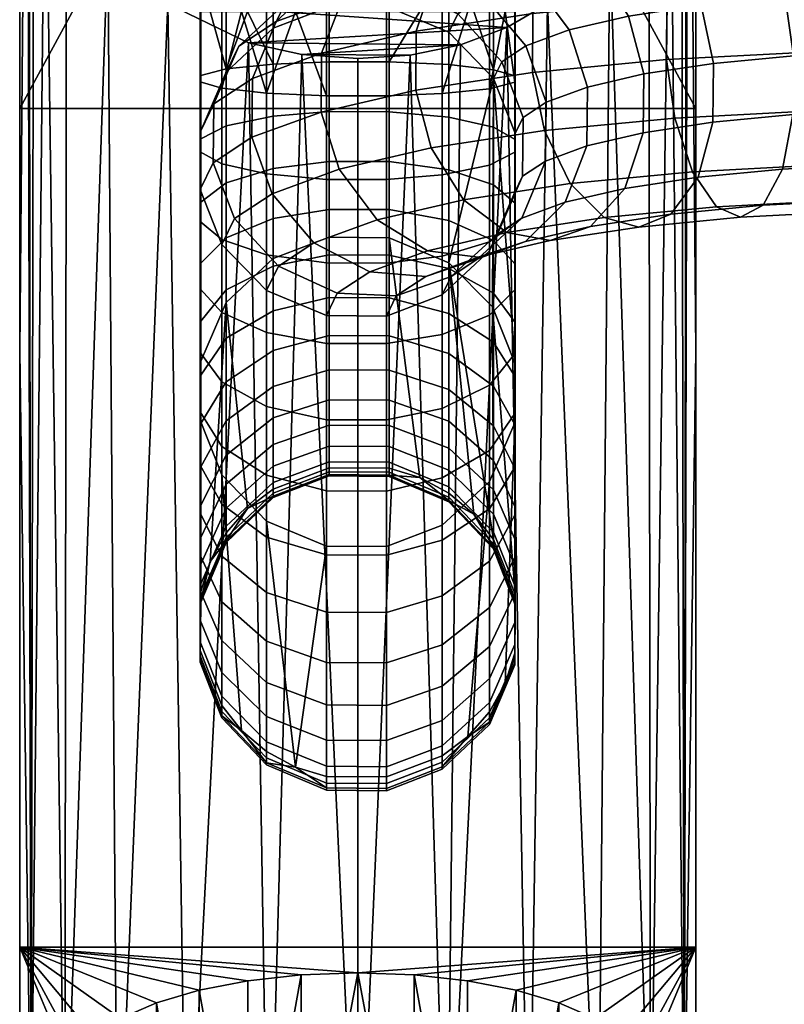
# Model space of a CAD drawing. Header units: millimetres. Extents: x -313 to 291, y -392 to 313.
# Tile 7 of 256: x -286 to -243, y -174 to -119. Entities that reach past the tile are written whole.
import ezdxf

# ---------------------------------------------------------------- set-up
doc = ezdxf.new("R2010")
doc.units = ezdxf.units.MM
doc.layers.add('podnoz', color=7, linetype='Continuous')
doc.layers.add('stolek kce', color=7, linetype='Continuous')

msp = doc.modelspace()

# ---------------------------------------------------------------- meshes
at = {"layer": 'podnoz'}
mesh = msp.add_polyface(dxfattribs=at)
corners = [(-27.205, -39.599, 427.5), (-27.807, -39.306, 424.194), (-189.984, -182.252, 441.058), (-189.382, -182.545, 444.364), (-23.581, -43.114, 432.561), (-25.71, -40.935, 430.55), (-187.887, -183.882, 447.414), (-185.758, -186.06, 449.425), (-21.355, -45.564, 433.205), (-183.531, -188.51, 450.069), (-24.51, -44.028, 415.876), (-22.354, -46.547, 415.26), (-184.53, -189.494, 432.124), (-186.687, -186.975, 432.74), (-27.573, -39.961, 420.894), (-26.417, -41.631, 417.861), (-188.594, -184.577, 434.725), (-189.75, -182.907, 437.758), (-169.702, -114.122, 442.451), (-169.609, -117.173, 444.453), (-105.975, -117.248, 441.381), (-106.068, -114.197, 439.379), (-169.847, -112.118, 439.403), (-106.213, -112.193, 436.331), (-170.006, -111.486, 436.094), (-106.371, -111.561, 433.022), (-170.167, -112.118, 432.785), (-106.532, -112.193, 429.713), (-170.316, -114.122, 429.738), (-106.681, -114.197, 426.665), (-170.416, -117.173, 427.736), (-106.782, -117.248, 424.664), (-233.482, -112.043, 442.475), (-233.337, -114.047, 445.523), (-233.244, -117.098, 447.525), (-233.801, -112.043, 435.857), (-233.641, -111.411, 439.166), (-234.051, -117.098, 430.808), (-233.951, -114.047, 432.81), (-243.967, -114.411, 447.993), (-242.971, -117.431, 449.785), (-238.212, -117.179, 448.216), (-238.767, -114.135, 446.279), (-245.31, -112.448, 445.223), (-239.523, -112.141, 443.316), (-246.666, -111.857, 442.192), (-240.294, -111.519, 440.092), (-247.938, -112.527, 439.142), (-241.022, -112.161, 436.862), (-249.016, -114.562, 436.31), (-241.646, -114.172, 433.881), (-249.61, -117.63, 434.423), (-241.998, -117.228, 431.914), (-249.116, -114.906, 450.851), (-247.683, -117.885, 452.4), (-251.039, -112.999, 448.403), (-252.975, -112.464, 445.694), (-254.786, -113.186, 442.943), (-256.314, -115.265, 440.361), (-257.147, -118.356, 438.606), (-253.599, -115.589, 454.641), (-251.784, -118.509, 455.868), (-256.026, -113.758, 452.621), (-258.466, -113.3, 450.338), (-260.746, -114.093, 447.983), (-262.666, -116.232, 445.733), (-263.707, -119.354, 444.154), (-257.234, -116.432, 459.223), (-255.11, -119.28, 460.061), (-260.071, -114.696, 457.719), (-262.921, -114.333, 455.953), (-265.581, -115.214, 454.077), (-267.818, -117.427, 452.227), (-263.024, -115.776, 463.495), (-259.888, -117.402, 464.414), (-266.173, -115.522, 462.313), (-269.111, -116.505, 460.98), (-271.58, -118.802, 459.583), (-264.68, -116.868, 469.263), (-261.376, -118.384, 469.598), (-267.996, -116.724, 468.665), (-271.09, -117.81, 467.875), (-271.757, -119.174, 475.006), (-268.611, -117.982, 475.236), (-265.239, -118.01, 475.23), (-261.878, 118.884, 642.6), (-260.47, -118.235, 643.806), (-261.878, -118.235, 642.6), (-263.503, -118.235, 641.707), (-259.36, 118.884, 645.243), (-259.36, -118.235, 645.243)]
mesh.append_faces([[corners[k] for k in face] for face in [(0, 1, 2, 3), (4, 5, 6, 7), (5, 0, 3, 6), (8, 4, 7, 9), (10, 11, 12, 13), (14, 15, 16, 17), (1, 14, 17, 2), (15, 10, 13, 16), (18, 19, 20, 21), (22, 18, 21, 23), (24, 22, 23, 25), (26, 24, 25, 27), (28, 26, 27, 29), (30, 28, 29, 31), (22, 32, 33, 18), (18, 33, 34, 19), (26, 35, 36, 24), (30, 37, 38, 28), (28, 38, 35, 26), (24, 36, 32, 22), (39, 40, 41, 42), (43, 39, 42, 44), (45, 43, 44, 46), (47, 45, 46, 48), (49, 47, 48, 50), (51, 49, 50, 52), (53, 54, 40, 39), (55, 53, 39, 43), (56, 55, 43, 45), (57, 56, 45, 47), (58, 57, 47, 49), (59, 58, 49, 51), (60, 61, 54, 53), (62, 60, 53, 55), (63, 62, 55, 56), (64, 63, 56, 57), (65, 64, 57, 58), (66, 65, 58, 59), (67, 68, 61, 60), (69, 67, 60, 62), (70, 69, 62, 63), (71, 70, 63, 64), (72, 71, 64, 65), (73, 74, 67, 69), (75, 73, 69, 70), (76, 75, 70, 71), (77, 76, 71, 72), (78, 79, 74, 73), (80, 78, 73, 75), (81, 80, 75, 76), (32, 44, 42, 33), (33, 42, 41, 34), (35, 48, 46, 36), (37, 52, 50, 38), (38, 50, 48, 35), (36, 46, 44, 32), (81, 82, 83, 80), (80, 83, 84, 78), (85, 86, 87, 87), (85, 87, 88, 88), (86, 89, 90, 90)]])
mesh = msp.add_polyface(dxfattribs=at)
corners = [(-19.198, -48.083, 432.59), (-21.355, -45.564, 433.205), (-183.531, -188.51, 450.069), (-181.375, -191.029, 449.454), (-16.135, -52.15, 427.571), (-17.291, -50.48, 430.605), (-179.468, -193.427, 447.469), (-178.312, -195.097, 444.435), (-16.503, -52.512, 420.966), (-15.901, -52.805, 424.271), (-178.078, -195.752, 441.135), (-178.679, -195.459, 437.83), (-20.127, -48.997, 415.904), (-17.998, -51.176, 417.915), (-180.174, -194.123, 434.779), (-182.304, -191.944, 432.768), (-22.354, -46.547, 415.26), (-184.53, -189.494, 432.124), (-169.609, -117.173, 444.453), (-169.583, -120.486, 445.084), (-105.948, -120.561, 442.012), (-105.975, -117.248, 441.381), (-170.451, -120.486, 427.105), (-170.416, -117.173, 427.736), (-106.782, -117.248, 424.664), (-106.816, -120.561, 424.033), (-170.424, -123.799, 427.736), (-106.789, -123.873, 424.664), (-170.331, -126.85, 429.738), (-106.696, -126.924, 426.666), (-169.617, -123.799, 444.453), (-169.717, -126.85, 442.451), (-106.083, -126.924, 439.379), (-105.982, -123.873, 441.381), (-233.244, -117.098, 447.525), (-233.217, -120.411, 448.156), (-234.059, -123.724, 430.808), (-234.085, -120.411, 430.177), (-233.966, -126.775, 432.81), (-233.252, -123.724, 447.525), (-233.352, -126.775, 445.524), (-234.051, -117.098, 430.808), (-242.971, -117.431, 449.785), (-242.502, -120.729, 450.313), (-237.96, -120.488, 448.816), (-238.212, -117.179, 448.216), (-249.642, -120.943, 433.791), (-249.61, -117.63, 434.423), (-241.998, -117.228, 431.914), (-242.031, -120.541, 431.283), (-249.173, -124.241, 434.32), (-241.779, -123.85, 431.883), (-248.177, -127.261, 436.112), (-241.224, -126.893, 433.821), (-242.534, -124.041, 449.682), (-243.128, -127.109, 447.795), (-238.345, -126.856, 446.219), (-237.993, -123.801, 448.185), (-247.683, -117.885, 452.4), (-246.999, -121.162, 452.81), (-257.178, -121.669, 437.974), (-257.147, -118.356, 438.606), (-256.495, -124.946, 438.384), (-255.061, -127.924, 439.933), (-247.03, -124.474, 452.177), (-247.863, -127.565, 450.423), (-251.784, -118.509, 455.868), (-250.914, -121.757, 456.12), (-262.868, -125.916, 443.773), (-263.738, -122.667, 443.521), (-250.944, -125.07, 455.487), (-251.985, -128.193, 453.909), (-255.11, -119.28, 460.061), (-254.089, -122.494, 460.122), (-254.119, -125.806, 459.488), (-257.539, -120.168, 464.811), (-256.407, -123.341, 464.656), (-259.888, -117.402, 464.414), (-257.234, -116.432, 459.223), (-256.436, -126.653, 464.021), (-258.901, -121.066, 469.555), (-257.707, -124.199, 469.184), (-261.376, -118.384, 469.598), (-257.736, -127.51, 468.548), (-259.36, -122.005, 474.462), (-258.145, -125.095, 473.868), (-258.174, -128.406, 473.231), (-259.36, -121.516, 645.064), (-258.145, -121.857, 648.192), (-258.145, -125.437, 647.603), (-259.36, -124.758, 644.531), (-258.174, -122.223, 651.544), (-259.6, -122.588, 654.885), (-259.6, -126.889, 654.178), (-258.174, -126.164, 650.896), (-259.36, -118.235, 645.243), (-258.145, -118.235, 648.389), (-260.47, -118.235, 643.806), (-258.707, -118.235, 653.497), (-258.174, -118.235, 651.761), (-259.6, -118.235, 655.122)]
mesh.append_faces([[corners[k] for k in face] for face in [(0, 1, 2, 3), (4, 5, 6, 7), (5, 0, 3, 6), (8, 9, 10, 11), (12, 13, 14, 15), (13, 8, 11, 14), (16, 12, 15, 17), (9, 4, 7, 10), (18, 19, 20, 21), (22, 23, 24, 25), (26, 22, 25, 27), (28, 26, 27, 29), (30, 31, 32, 33), (19, 30, 33, 20), (18, 34, 35, 19), (26, 36, 37, 22), (28, 38, 36, 26), (30, 39, 40, 31), (19, 35, 39, 30), (22, 37, 41, 23), (42, 43, 44, 45), (46, 47, 48, 49), (50, 46, 49, 51), (52, 50, 51, 53), (54, 55, 56, 57), (43, 54, 57, 44), (58, 59, 43, 42), (60, 61, 47, 46), (62, 60, 46, 50), (63, 62, 50, 52), (64, 65, 55, 54), (59, 64, 54, 43), (66, 67, 59, 58), (68, 69, 60, 62), (70, 71, 65, 64), (67, 70, 64, 59), (72, 73, 67, 66), (73, 74, 70, 67), (75, 76, 73, 72), (77, 75, 72, 78), (76, 79, 74, 73), (80, 81, 76, 75), (82, 80, 75, 77), (81, 83, 79, 76), (34, 45, 44, 35), (37, 49, 48, 41), (38, 53, 51, 36), (35, 44, 57, 39), (39, 57, 56, 40), (49, 37, 36, 51), (80, 84, 85, 81), (81, 85, 86, 83), (87, 88, 89, 90), (91, 92, 93, 94), (88, 91, 94, 89), (87, 95, 96, 88), (87, 97, 95, 95), (92, 91, 98, 98), (88, 96, 99, 91), (91, 99, 98, 98), (92, 98, 100, 100)]])
mesh = msp.add_polyface(dxfattribs=at)
corners = [(-263.738, -122.667, 443.521), (-263.707, -119.354, 444.154), (-257.147, -118.356, 438.606), (-257.178, -121.669, 437.974), (-269.028, -120.589, 450.861), (-267.818, -117.427, 452.227), (-262.666, -116.232, 445.733), (-269.058, -123.901, 450.227), (-268.036, -127.115, 450.288), (-262.868, -125.916, 443.773), (-272.913, -122.009, 458.458), (-271.58, -118.802, 459.583), (-272.942, -125.321, 457.824), (-271.81, -128.494, 457.669), (-273.689, -120.193, 466.931), (-271.09, -117.81, 467.875), (-269.111, -116.505, 460.98), (-275.091, -123.446, 466.047), (-275.12, -126.757, 465.411), (-264.68, -116.868, 469.263), (-265.239, -118.01, 475.23), (-261.878, -119.41, 474.961), (-261.376, -118.384, 469.598), (-259.36, -122.005, 474.462), (-258.901, -121.066, 469.555), (-275.826, -124.947, 473.896), (-274.4, -121.647, 474.531), (-271.757, -119.174, 475.006), (-275.855, -128.259, 473.259), (-261.878, -132.374, 542.374), (-268.611, -117.982, 475.236), (-268.611, -130.946, 542.649), (-265.239, -130.974, 542.644), (-271.757, -132.139, 542.42), (-261.878, -124.188, 641.95), (-259.36, -124.758, 644.531), (-259.36, -128, 643.622), (-261.878, -127.147, 641.121), (-265.239, -123.88, 640.558), (-265.239, -126.687, 639.772), (-268.611, -123.874, 640.53), (-268.611, -126.677, 639.745), (-271.757, -124.136, 641.716), (-271.757, -127.07, 640.894), (-274.4, -124.679, 644.175), (-274.4, -127.883, 643.277), (-275.826, -125.404, 647.456), (-275.826, -128.968, 646.458), (-261.878, -121.229, 642.437), (-259.36, -121.516, 645.064), (-265.239, -121.074, 641.02), (-268.611, -121.071, 640.991), (-271.757, -121.203, 642.199), (-274.4, -121.476, 644.702), (-275.826, -121.841, 648.042), (-275.855, -122.207, 651.395), (-275.855, -126.132, 650.749), (-274.64, -122.548, 654.523), (-274.64, -126.81, 653.821), (-272.122, -122.835, 657.15), (-272.122, -127.38, 656.402), (-268.761, -122.989, 658.567), (-268.761, -127.688, 657.794), (-265.389, -122.993, 658.596), (-265.389, -127.694, 657.822), (-262.243, -122.861, 657.388), (-262.243, -127.432, 656.636), (-259.6, -122.588, 654.885), (-259.6, -126.889, 654.178), (-263.503, -118.235, 641.707), (-261.878, -118.235, 642.6), (-260.47, -118.235, 643.806), (-268.611, -118.235, 641.145), (-265.239, -118.235, 641.174), (-271.757, -118.235, 642.36), (-275.826, -118.235, 648.239), (-275.293, -118.235, 646.503), (-275.855, -118.235, 651.611), (-273.194, -118.235, 643.47), (-274.4, -118.235, 644.878), (-273.53, -118.235, 656.194), (-270.497, -118.235, 658.293), (-274.64, -118.235, 654.757), (-265.389, -118.235, 658.855), (-268.761, -118.235, 658.826), (-262.243, -118.235, 657.64), (-259.6, -118.235, 655.122), (-260.806, -118.235, 656.53), (-272.122, -118.235, 657.4)]
mesh.append_faces([[corners[k] for k in face] for face in [(0, 1, 2, 3), (4, 5, 6, 1), (7, 4, 1, 0), (8, 7, 0, 9), (10, 11, 5, 4), (12, 10, 4, 7), (13, 12, 7, 8), (14, 15, 16, 11), (17, 14, 11, 10), (18, 17, 10, 12), (19, 20, 21, 22), (22, 21, 23, 24), (17, 25, 26, 14), (14, 26, 27, 15), (18, 28, 25, 17), (29, 23, 21, 21), (30, 31, 32, 20), (27, 33, 31, 30), (20, 32, 29, 21), (34, 35, 36, 37), (38, 34, 37, 39), (40, 38, 39, 41), (42, 40, 41, 43), (44, 42, 43, 45), (46, 44, 45, 47), (48, 49, 35, 34), (50, 48, 34, 38), (51, 50, 38, 40), (52, 51, 40, 42), (53, 52, 42, 44), (54, 53, 44, 46), (55, 54, 46, 56), (57, 55, 56, 58), (59, 57, 58, 60), (61, 59, 60, 62), (63, 61, 62, 64), (65, 63, 64, 66), (67, 65, 66, 68), (50, 69, 70, 48), (48, 70, 71, 49), (51, 72, 73, 50), (52, 74, 72, 51), (54, 75, 76, 53), (55, 77, 75, 54), (78, 52, 53, 53), (50, 73, 69, 69), (52, 78, 74, 74), (53, 76, 79, 79), (53, 79, 78, 78), (57, 59, 80, 80), (81, 59, 61, 61), (77, 55, 57, 82), (63, 83, 84, 61), (65, 85, 83, 63), (67, 86, 87, 65), (80, 82, 57, 57), (59, 88, 80, 80), (61, 84, 81, 81), (59, 81, 88, 88), (65, 87, 85, 85)]])
mesh = msp.add_polyface(dxfattribs=at)
corners = [(-265.913, -129.963, 451.126), (-268.036, -127.115, 450.288), (-262.868, -125.916, 443.773), (-261.053, -128.836, 445.001), (-263.076, -131.698, 452.63), (-258.625, -130.666, 447.021), (-260.226, -132.062, 454.397), (-256.185, -131.125, 449.303), (-269.461, -131.26, 458.065), (-271.81, -128.494, 457.669), (-266.325, -132.886, 458.985), (-263.177, -133.141, 460.167), (-260.239, -132.158, 461.5), (-257.566, -131.18, 456.273), (-273.926, -129.89, 465.04), (-275.12, -126.757, 465.411), (-272.942, -125.321, 457.824), (-271.451, -132.573, 464.997), (-268.147, -134.088, 465.332), (-264.831, -134.232, 465.93), (-261.737, -133.146, 466.721), (-259.138, -130.763, 467.665), (-257.769, -129.86, 462.897), (-272.122, -133.944, 472.166), (-274.64, -131.349, 472.665), (-265.389, -135.372, 471.891), (-268.761, -135.344, 471.897), (-259.6, -131.707, 472.596), (-262.243, -134.179, 472.121), (-275.855, -128.259, 473.259), (-274.4, -121.647, 474.531), (-274.4, -134.611, 541.944), (-271.757, -132.139, 542.42), (-271.757, -119.174, 475.006), (-275.826, -124.947, 473.896), (-275.826, -137.911, 541.309), (-275.855, -141.223, 540.673), (-274.64, -144.313, 540.078), (-265.239, -134.344, 635.629), (-261.878, -135.222, 636.753), (-261.878, -137.481, 634.781), (-265.239, -136.487, 633.76), (-268.611, -134.327, 635.607), (-268.611, -136.467, 633.739), (-271.757, -135.074, 636.564), (-271.757, -137.314, 634.61), (-261.878, -132.698, 638.506), (-259.36, -134.083, 640.757), (-259.36, -136.849, 638.836), (-265.239, -131.951, 637.292), (-268.611, -131.936, 637.268), (-271.757, -132.573, 638.302), (-274.4, -133.892, 640.447), (-274.4, -136.624, 638.548), (-275.826, -135.653, 643.309), (-275.826, -138.693, 641.197), (-261.878, -129.995, 639.969), (-259.36, -131.122, 642.36), (-265.239, -129.388, 638.679), (-268.611, -129.376, 638.653), (-271.757, -129.893, 639.752), (-274.4, -130.966, 642.03), (-275.826, -132.398, 645.07), (-275.855, -133.835, 648.121), (-275.855, -137.421, 646.181), (-274.64, -135.176, 650.967), (-274.64, -139.069, 648.861), (-261.878, -127.147, 641.121), (-259.36, -128, 643.622), (-265.239, -126.687, 639.772), (-268.611, -126.677, 639.745), (-271.757, -127.07, 640.894), (-274.4, -127.883, 643.277), (-275.826, -128.968, 646.458), (-275.855, -130.057, 649.65), (-274.64, -131.073, 652.627), (-272.122, -131.926, 655.129), (-272.122, -136.302, 653.358), (-268.761, -132.386, 656.478), (-268.761, -136.91, 654.648), (-265.389, -132.396, 656.505), (-265.389, -136.922, 654.674), (-262.243, -132.003, 655.355), (-262.243, -136.404, 653.575), (-259.6, -131.19, 652.972), (-259.6, -135.332, 651.297), (-275.855, -126.132, 650.749), (-275.826, -125.404, 647.456), (-274.64, -126.81, 653.821), (-272.122, -127.38, 656.402), (-268.761, -127.688, 657.794), (-265.389, -127.694, 657.822), (-262.243, -127.432, 656.636), (-259.6, -126.889, 654.178), (-259.36, -122.005, 474.462), (-261.878, -132.374, 542.374), (-259.428, -134.864, 541.896)]
mesh.append_faces([[corners[k] for k in face] for face in [(0, 1, 2, 3), (4, 0, 3, 5), (6, 4, 5, 7), (8, 9, 1, 0), (10, 8, 0, 4), (11, 10, 4, 6), (12, 11, 6, 13), (14, 15, 16, 9), (17, 14, 9, 8), (18, 17, 8, 10), (19, 18, 10, 11), (20, 19, 11, 12), (21, 20, 12, 22), (17, 23, 24, 14), (19, 25, 26, 18), (18, 26, 23, 17), (21, 27, 28, 20), (20, 28, 25, 19), (29, 15, 14, 24), (30, 31, 32, 33), (31, 30, 34, 35), (29, 36, 35, 34), (24, 37, 36, 29), (38, 39, 40, 41), (42, 38, 41, 43), (44, 42, 43, 45), (46, 47, 48, 39), (49, 46, 39, 38), (50, 49, 38, 42), (51, 50, 42, 44), (52, 51, 44, 53), (54, 52, 53, 55), (56, 57, 47, 46), (58, 56, 46, 49), (59, 58, 49, 50), (60, 59, 50, 51), (61, 60, 51, 52), (62, 61, 52, 54), (63, 62, 54, 64), (65, 63, 64, 66), (67, 68, 57, 56), (69, 67, 56, 58), (70, 69, 58, 59), (71, 70, 59, 60), (72, 71, 60, 61), (73, 72, 61, 62), (74, 73, 62, 63), (75, 74, 63, 65), (76, 75, 65, 77), (78, 76, 77, 79), (80, 78, 79, 81), (82, 80, 81, 83), (84, 82, 83, 85), (86, 87, 73, 74), (88, 86, 74, 75), (89, 88, 75, 76), (90, 89, 76, 78), (91, 90, 78, 80), (92, 91, 80, 82), (93, 92, 82, 84), (94, 95, 96, 96)]])
mesh = msp.add_polyface(dxfattribs=at)
corners = [(-246.834, -129.224, 438.882), (-248.177, -127.261, 436.112), (-241.224, -126.893, 433.821), (-240.468, -128.887, 436.783), (-245.479, -129.815, 441.913), (-239.698, -129.509, 440.007), (-244.206, -129.145, 444.963), (-238.969, -128.868, 443.237), (-243.128, -127.109, 447.795), (-238.345, -126.856, 446.219), (-253.138, -129.831, 442.38), (-255.061, -127.924, 439.933), (-251.203, -130.366, 445.09), (-249.391, -129.645, 447.841), (-247.863, -127.565, 450.423), (-261.053, -128.836, 445.001), (-262.868, -125.916, 443.773), (-256.495, -124.946, 438.384), (-258.625, -130.666, 447.021), (-256.185, -131.125, 449.303), (-253.905, -130.331, 451.658), (-251.985, -128.193, 453.909), (-257.566, -131.18, 456.273), (-260.226, -132.062, 454.397), (-255.328, -128.968, 458.123), (-254.119, -125.806, 459.488), (-250.944, -125.07, 455.487), (-257.769, -129.86, 462.897), (-260.239, -132.158, 461.5), (-256.436, -126.653, 464.021), (-257.736, -127.51, 468.548), (-259.138, -130.763, 467.665), (-233.662, -129.411, 439.167), (-233.821, -128.779, 435.858), (-233.966, -126.775, 432.81), (-233.352, -126.775, 445.524), (-233.501, -128.779, 442.476), (-258.174, -128.406, 473.231), (-259.6, -131.707, 472.596), (-258.145, -138.059, 541.281), (-258.145, -125.095, 473.868), (-259.36, -122.005, 474.462), (-258.174, -141.371, 540.644), (-259.6, -144.671, 540.01), (-258.145, -151.023, 608.695), (-258.174, -154.335, 608.058), (-258.707, -156.039, 607.73), (-259.6, -157.635, 607.423), (-259.36, -148.466, 615.829), (-258.145, -151.611, 615.915), (-258.145, -151.513, 612.289), (-259.36, -148.378, 612.544), (-259.36, -148.186, 619.184), (-258.145, -151.302, 619.62), (-259.36, -147.536, 622.488), (-258.145, -150.584, 623.267), (-259.36, -146.522, 625.699), (-258.145, -149.464, 626.812), (-259.36, -145.157, 628.777), (-258.145, -147.958, 630.211), (-258.174, -150.96, 631.747), (-258.174, -152.619, 628.005), (-259.36, -143.503, 631.617), (-258.145, -146.132, 633.345), (-258.174, -148.95, 635.198), (-259.36, -141.552, 634.26), (-258.145, -143.977, 636.264), (-258.174, -146.577, 638.411), (-259.6, -149.168, 640.552), (-259.6, -151.758, 637.045), (-259.36, -139.324, 636.676), (-258.145, -141.518, 638.931), (-258.174, -143.87, 641.348), (-259.6, -146.214, 643.756), (-259.36, -136.849, 638.836), (-258.145, -138.785, 641.316), (-258.174, -140.861, 643.974), (-259.6, -142.929, 646.622), (-259.36, -134.083, 640.757), (-258.145, -135.732, 643.437), (-258.174, -137.499, 646.309), (-259.6, -139.26, 649.171), (-259.36, -131.122, 642.36), (-258.145, -132.462, 645.206), (-258.174, -133.9, 648.257), (-259.6, -135.332, 651.297), (-259.36, -128, 643.622), (-258.145, -129.016, 646.6), (-258.174, -130.105, 649.792), (-259.6, -131.19, 652.972), (-259.36, -124.758, 644.531), (-258.145, -125.437, 647.603), (-258.174, -126.164, 650.896), (-259.6, -126.889, 654.178), (-259.36, -147.933, 609.289), (-259.428, -134.864, 541.896)]
mesh.append_faces([[corners[k] for k in face] for face in [(0, 1, 2, 3), (4, 0, 3, 5), (6, 4, 5, 7), (8, 6, 7, 9), (10, 11, 1, 0), (12, 10, 0, 4), (13, 12, 4, 6), (14, 13, 6, 8), (15, 16, 17, 11), (18, 15, 11, 10), (19, 18, 10, 12), (20, 19, 12, 13), (21, 20, 13, 14), (22, 23, 19, 20), (24, 22, 20, 21), (25, 24, 21, 26), (27, 28, 22, 24), (29, 27, 24, 25), (30, 31, 27, 29), (32, 5, 3, 33), (33, 3, 2, 34), (35, 9, 7, 36), (36, 7, 5, 32), (30, 37, 38, 31), (39, 40, 41, 41), (37, 42, 43, 38), (40, 39, 42, 37), (39, 44, 45, 42), (42, 46, 47, 43), (48, 49, 50, 51), (52, 53, 49, 48), (54, 55, 53, 52), (56, 57, 55, 54), (58, 59, 57, 56), (59, 60, 61, 57), (62, 63, 59, 58), (63, 64, 60, 59), (65, 66, 63, 62), (67, 68, 69, 64), (66, 67, 64, 63), (70, 71, 66, 65), (72, 73, 68, 67), (71, 72, 67, 66), (74, 75, 71, 70), (76, 77, 73, 72), (75, 76, 72, 71), (78, 79, 75, 74), (80, 81, 77, 76), (79, 80, 76, 75), (82, 83, 79, 78), (84, 85, 81, 80), (83, 84, 80, 79), (86, 87, 83, 82), (88, 89, 85, 84), (87, 88, 84, 83), (90, 91, 87, 86), (92, 93, 89, 88), (91, 92, 88, 87), (94, 51, 50, 44), (41, 95, 39, 39), (44, 39, 95, 95)]])
mesh = msp.add_polyface(dxfattribs=at)
corners = [(-265.239, -130.974, 542.644), (-263.503, -144.461, 609.956), (-261.878, -145.338, 609.788), (-261.878, -132.374, 542.374), (-271.757, -132.139, 542.42), (-271.757, -145.103, 609.833), (-268.611, -143.91, 610.062), (-268.611, -130.946, 542.649), (-275.826, -137.911, 541.309), (-275.826, -150.875, 608.723), (-275.293, -149.171, 609.051), (-274.4, -134.611, 541.944), (-273.194, -146.193, 609.623), (-265.239, -143.938, 610.057), (-268.761, -135.344, 471.897), (-268.761, -148.308, 539.31), (-272.122, -146.908, 539.579), (-272.122, -133.944, 472.166), (-262.243, -134.179, 472.121), (-262.243, -147.143, 539.534), (-265.389, -148.336, 539.305), (-265.389, -135.372, 471.891), (-274.64, -144.313, 540.078), (-274.64, -131.349, 472.665), (-259.6, -131.707, 472.596), (-259.6, -144.671, 540.01), (-259.36, -147.933, 609.289), (-260.47, -146.523, 609.56), (-274.4, -147.575, 609.358), (-268.611, -144.37, 615.717), (-265.239, -144.399, 615.717), (-265.239, -144.322, 612.875), (-268.611, -144.294, 612.877), (-268.611, -144.129, 618.618), (-265.239, -144.157, 618.622), (-268.611, -143.566, 621.474), (-265.239, -143.594, 621.481), (-265.239, -142.716, 624.26), (-261.878, -144.049, 624.764), (-261.878, -144.975, 621.834), (-268.611, -142.689, 624.25), (-271.757, -143.825, 624.679), (-271.757, -144.743, 621.775), (-265.239, -141.535, 626.924), (-261.878, -142.804, 627.573), (-268.611, -141.51, 626.911), (-271.757, -142.591, 627.464), (-261.878, -141.295, 630.164), (-259.36, -143.503, 631.617), (-259.36, -145.157, 628.777), (-265.239, -140.104, 629.381), (-268.611, -140.08, 629.365), (-271.757, -141.095, 630.033), (-274.4, -143.199, 631.416), (-274.4, -144.833, 628.611), (-261.878, -139.514, 632.577), (-259.36, -141.552, 634.26), (-265.239, -138.415, 631.669), (-268.611, -138.393, 631.651), (-271.757, -139.329, 632.424), (-274.4, -141.271, 634.028), (-275.826, -143.861, 636.168), (-275.826, -146.007, 633.263), (-261.878, -137.481, 634.781), (-259.36, -139.324, 636.676), (-265.239, -136.487, 633.76), (-268.611, -136.467, 633.739), (-271.757, -137.314, 634.61), (-274.4, -139.07, 636.414), (-275.826, -141.414, 638.823), (-275.855, -143.766, 641.24), (-275.855, -146.462, 638.316), (-261.878, -135.222, 636.753), (-259.36, -136.849, 638.836), (-274.4, -136.624, 638.548), (-271.757, -135.074, 636.564), (-275.826, -138.693, 641.197), (-275.855, -140.768, 643.855), (-274.64, -142.705, 646.335), (-274.64, -145.959, 643.495), (-275.855, -137.421, 646.181), (-275.826, -135.653, 643.309), (-274.64, -139.069, 648.861), (-272.122, -140.454, 651.112), (-272.122, -144.331, 648.418), (-268.761, -141.202, 652.326), (-268.761, -145.209, 649.542), (-265.389, -141.217, 652.35), (-265.389, -145.226, 649.564), (-262.243, -140.58, 651.316), (-262.243, -144.479, 648.607), (-259.6, -139.26, 649.171), (-259.6, -142.929, 646.622), (-272.122, -136.302, 653.358), (-274.64, -135.176, 650.967), (-268.761, -136.91, 654.648), (-265.389, -136.922, 654.674), (-262.243, -136.404, 653.575), (-259.6, -135.332, 651.297), (-259.428, -134.864, 541.896)]
mesh.append_faces([[corners[k] for k in face] for face in [(0, 1, 2, 3), (4, 5, 6, 7), (8, 9, 10, 11), (11, 12, 5, 4), (7, 6, 13, 0), (14, 15, 16, 17), (18, 19, 20, 21), (21, 20, 15, 14), (17, 16, 22, 23), (24, 25, 19, 18), (26, 3, 27, 27), (27, 3, 2, 2), (1, 0, 13, 13), (12, 11, 28, 28), (29, 30, 31, 32), (33, 34, 30, 29), (35, 36, 34, 33), (37, 38, 39, 36), (40, 37, 36, 35), (41, 40, 35, 42), (43, 44, 38, 37), (45, 43, 37, 40), (46, 45, 40, 41), (47, 48, 49, 44), (50, 47, 44, 43), (51, 50, 43, 45), (52, 51, 45, 46), (53, 52, 46, 54), (55, 56, 48, 47), (57, 55, 47, 50), (58, 57, 50, 51), (59, 58, 51, 52), (60, 59, 52, 53), (61, 60, 53, 62), (63, 64, 56, 55), (65, 63, 55, 57), (66, 65, 57, 58), (67, 66, 58, 59), (68, 67, 59, 60), (69, 68, 60, 61), (70, 69, 61, 71), (72, 73, 64, 63), (74, 75, 67, 68), (76, 74, 68, 69), (77, 76, 69, 70), (78, 77, 70, 79), (80, 81, 76, 77), (82, 80, 77, 78), (83, 82, 78, 84), (85, 83, 84, 86), (87, 85, 86, 88), (89, 87, 88, 90), (91, 89, 90, 92), (93, 94, 82, 83), (95, 93, 83, 85), (96, 95, 85, 87), (97, 96, 87, 89), (98, 97, 89, 91), (6, 32, 31, 13), (13, 31, 1, 1), (26, 99, 3, 3)]])
mesh = msp.add_polyface(dxfattribs=at)
corners = [(-274.64, -144.313, 540.078), (-274.64, -157.277, 607.492), (-275.855, -154.187, 608.086), (-275.855, -141.223, 540.673), (-270.497, -160.749, 606.824), (-272.122, -146.908, 539.579), (-268.761, -148.308, 539.31), (-272.122, -159.872, 606.993), (-273.53, -158.688, 607.221), (-275.826, -150.875, 608.723), (-275.826, -137.911, 541.309), (-274.4, -147.575, 609.358), (-274.4, -134.611, 541.944), (-275.293, -149.171, 609.051), (-259.6, -144.671, 540.01), (-260.806, -159.017, 607.157), (-262.243, -160.108, 606.948), (-262.243, -147.143, 539.534), (-261.878, -145.824, 615.756), (-259.36, -148.466, 615.829), (-259.36, -148.378, 612.544), (-261.878, -145.743, 612.759), (-265.239, -144.399, 615.717), (-265.239, -144.322, 612.875), (-271.757, -145.585, 615.75), (-268.611, -144.37, 615.717), (-268.611, -144.294, 612.877), (-271.757, -145.505, 612.778), (-274.4, -148.102, 615.819), (-274.4, -148.014, 612.574), (-275.826, -151.461, 615.911), (-275.826, -151.364, 612.301), (-261.878, -145.569, 618.819), (-259.36, -148.186, 619.184), (-265.239, -144.157, 618.622), (-271.757, -145.332, 618.786), (-268.611, -144.129, 618.618), (-274.4, -147.825, 619.134), (-275.826, -151.154, 619.599), (-261.878, -144.975, 621.834), (-259.36, -147.536, 622.488), (-265.239, -143.594, 621.481), (-271.757, -144.743, 621.775), (-268.611, -143.566, 621.474), (-274.4, -147.183, 622.398), (-275.826, -150.438, 623.23), (-275.855, -153.706, 624.065), (-275.855, -154.494, 620.066), (-261.878, -144.049, 624.764), (-259.36, -146.522, 625.699), (-274.4, -146.181, 625.57), (-271.757, -143.825, 624.679), (-275.826, -149.324, 626.759), (-275.855, -152.478, 627.952), (-261.878, -142.804, 627.573), (-259.36, -145.157, 628.777), (-274.4, -144.833, 628.611), (-271.757, -142.591, 627.464), (-275.826, -147.824, 630.142), (-275.855, -150.826, 631.679), (-275.826, -146.007, 633.263), (-274.4, -143.199, 631.416), (-275.855, -148.824, 635.116), (-274.64, -151.453, 636.844), (-274.64, -153.627, 633.112), (-275.855, -146.462, 638.316), (-275.826, -143.861, 636.168), (-274.64, -148.887, 640.319), (-272.122, -150.925, 642.003), (-272.122, -153.661, 638.297), (-259.6, -149.168, 640.552), (-262.243, -151.11, 642.155), (-262.243, -153.861, 638.428), (-259.6, -151.758, 637.045), (-274.64, -145.959, 643.495), (-275.855, -143.766, 641.24), (-272.122, -147.803, 645.39), (-268.761, -148.797, 646.411), (-268.761, -152.024, 642.911), (-265.389, -148.817, 646.432), (-265.389, -152.046, 642.929), (-262.243, -147.97, 645.561), (-259.6, -146.214, 643.756), (-272.122, -144.331, 648.418), (-274.64, -142.705, 646.335), (-268.761, -145.209, 649.542), (-265.389, -145.226, 649.564), (-262.243, -144.479, 648.607), (-259.6, -142.929, 646.622), (-260.47, -146.523, 609.56), (-261.878, -145.338, 609.788), (-263.503, -144.461, 609.956), (-259.36, -147.933, 609.289), (-271.757, -145.103, 609.833), (-273.194, -146.193, 609.623), (-268.611, -143.91, 610.062), (-258.145, -151.023, 608.695), (-259.428, -134.864, 541.896)]
mesh.append_faces([[corners[k] for k in face] for face in [(0, 1, 2, 3), (4, 5, 6, 6), (5, 7, 8, 0), (3, 2, 9, 10), (11, 12, 13, 13), (14, 15, 16, 17), (18, 19, 20, 21), (22, 18, 21, 23), (24, 25, 26, 27), (28, 24, 27, 29), (30, 28, 29, 31), (32, 33, 19, 18), (34, 32, 18, 22), (35, 36, 25, 24), (37, 35, 24, 28), (38, 37, 28, 30), (39, 40, 33, 32), (41, 39, 32, 34), (42, 43, 36, 35), (44, 42, 35, 37), (45, 44, 37, 38), (46, 45, 38, 47), (48, 49, 40, 39), (50, 51, 42, 44), (52, 50, 44, 45), (53, 52, 45, 46), (54, 55, 49, 48), (56, 57, 51, 50), (58, 56, 50, 52), (59, 58, 52, 53), (60, 61, 56, 58), (62, 60, 58, 59), (63, 62, 59, 64), (65, 66, 60, 62), (67, 65, 62, 63), (68, 67, 63, 69), (70, 71, 72, 73), (74, 75, 65, 67), (76, 74, 67, 68), (77, 76, 68, 78), (79, 77, 78, 80), (81, 79, 80, 71), (82, 81, 71, 70), (83, 84, 74, 76), (85, 83, 76, 77), (86, 85, 77, 79), (87, 86, 79, 81), (88, 87, 81, 82), (21, 89, 90, 90), (21, 90, 91, 91), (89, 20, 92, 92), (27, 93, 94, 94), (29, 94, 11, 11), (93, 27, 26, 95), (20, 89, 21, 21), (21, 91, 23, 23), (31, 13, 9, 9), (11, 13, 29, 29), (13, 31, 29, 29), (94, 29, 27, 27), (96, 97, 92, 92)]])
mesh = msp.add_polyface(dxfattribs=at)
corners = [(-215.48, -207.888, 430.552), (-211.261, -204.275, 436.759), (-211.009, -201.415, 434.505), (-214.913, -204.758, 428.762), (-214.724, -211.262, 431.724), (-210.295, -207.469, 438.239), (-217.932, -207.305, 421.955), (-213.293, -202.532, 426.815), (-216.049, -204.857, 420.599), (-218.743, -210.641, 423.195), (-218.15, -214.152, 424.001), (-216.436, -217.047, 424.242), (-212.957, -214.111, 432.088), (-213.848, -219.191, 423.966), (-210.414, -216.294, 431.709), (-210.85, -201.265, 424.864), (-213.346, -203.371, 419.238), (-219.845, -208.869, 414.482), (-217.796, -206.285, 413.777), (-220.811, -212.331, 415.119), (-220.32, -215.926, 415.522), (-218.641, -218.849, 415.63), (-216.024, -220.97, 415.466), (-212.557, -222.02, 415.011), (-210.479, -220.321, 423.128), (-214.927, -204.663, 413.062), (-209.932, -203.083, 417.976), (-211.362, -204.252, 412.391), (-218.456, -206.754, 406.788), (-220.568, -209.383, 406.826), (-221.592, -212.887, 406.845), (-221.14, -216.509, 406.836), (-219.474, -219.441, 406.806), (-216.846, -221.554, 406.758), (-213.343, -222.578, 406.695), (-215.524, -205.088, 406.734), (-211.902, -204.636, 406.669), (-225.763, -206.754, 4), (-228.493, -216.375, 4), (-227.941, -209.508, 4), (-226.781, -219.441, 4), (-217.159, -222.171, 4), (-209.721, -222.126, 406.629), (-224.026, -221.62, 4), (-222.696, -205.043, 4), (-208.399, -205.66, 406.605), (-215.828, -205.594, 4), (-220.648, -222.578, 4), (-214.092, -220.46, 4), (-228.9, -212.887, 4), (-219.207, -204.636, 4), (-213.073, -207.773, 4), (-258.174, -141.371, 540.644), (-258.174, -154.335, 608.058), (-258.707, -156.039, 607.73), (-258.174, -154.982, 616.008), (-259.6, -158.342, 616.1), (-259.6, -158.224, 611.742), (-258.174, -154.875, 612.015), (-258.145, -151.611, 615.915), (-258.145, -151.513, 612.289), (-258.174, -154.642, 620.086), (-259.6, -157.971, 620.551), (-258.145, -151.302, 619.62), (-258.174, -153.851, 624.102), (-259.6, -157.107, 624.934), (-258.145, -150.584, 623.267), (-258.174, -152.619, 628.005), (-259.6, -155.762, 629.194), (-258.145, -149.464, 626.812), (-258.174, -150.96, 631.747), (-259.6, -153.952, 633.278), (-258.174, -148.95, 635.198), (-259.6, -151.758, 637.045), (-258.145, -151.023, 608.695)]
mesh.append_faces([[corners[k] for k in face] for face in [(0, 1, 2, 3), (4, 5, 1, 0), (6, 3, 7, 8), (9, 0, 3, 6), (10, 4, 0, 9), (11, 12, 4, 10), (13, 14, 12, 11), (8, 7, 15, 16), (17, 6, 8, 18), (19, 9, 6, 17), (20, 10, 9, 19), (21, 11, 10, 20), (22, 13, 11, 21), (23, 24, 13, 22), (25, 16, 26, 27), (18, 8, 16, 25), (17, 18, 28, 29), (20, 19, 30, 31), (19, 17, 29, 30), (22, 21, 32, 33), (23, 22, 33, 34), (21, 20, 31, 32), (18, 25, 35, 28), (25, 27, 36, 35), (37, 29, 28, 28), (38, 31, 30, 30), (30, 29, 39, 39), (40, 33, 32, 32), (41, 42, 34, 34), (34, 33, 43, 43), (32, 31, 40, 40), (44, 35, 36, 36), (37, 28, 35, 35), (36, 45, 46, 46), (43, 33, 40, 40), (34, 43, 47, 47), (47, 41, 34, 34), (42, 41, 48, 48), (30, 49, 38, 38), (38, 40, 31, 31), (30, 39, 49, 49), (35, 44, 37, 37), (44, 36, 50, 50), (46, 50, 36, 36), (45, 51, 46, 46), (29, 37, 39, 39), (52, 53, 54, 54), (55, 56, 57, 58), (59, 55, 58, 60), (61, 62, 56, 55), (63, 61, 55, 59), (64, 65, 62, 61), (66, 64, 61, 63), (67, 68, 65, 64), (69, 67, 64, 66), (70, 71, 68, 67), (72, 73, 71, 70), (74, 60, 58, 53), (58, 57, 54, 54), (54, 53, 58, 58)]])
mesh = msp.add_polyface(dxfattribs=at)
corners = [(-265.389, -148.336, 539.305), (-265.389, -161.3, 606.718), (-268.761, -161.272, 606.724), (-268.761, -148.308, 539.31), (-274.64, -157.277, 607.492), (-274.64, -144.313, 540.078), (-273.53, -158.688, 607.221), (-272.122, -159.872, 606.993), (-272.122, -146.908, 539.579), (-270.497, -160.749, 606.824), (-262.243, -147.143, 539.534), (-262.243, -160.108, 606.948), (-259.6, -144.671, 540.01), (-259.6, -157.635, 607.423), (-260.806, -159.017, 607.157), (-275.855, -154.832, 616.003), (-275.826, -151.461, 615.911), (-275.826, -151.364, 612.301), (-275.855, -154.725, 612.027), (-274.64, -157.977, 616.09), (-274.64, -157.861, 611.772), (-272.122, -160.619, 616.162), (-272.122, -160.495, 611.557), (-268.761, -162.044, 616.201), (-268.761, -161.916, 611.441), (-265.389, -162.073, 616.202), (-265.389, -161.945, 611.439), (-262.243, -160.859, 616.169), (-262.243, -160.734, 611.538), (-259.6, -158.342, 616.1), (-259.6, -158.224, 611.742), (-275.855, -154.494, 620.066), (-275.826, -151.154, 619.599), (-274.64, -157.609, 620.501), (-272.122, -160.227, 620.867), (-268.761, -161.639, 621.064), (-265.389, -161.667, 621.068), (-262.243, -160.464, 620.9), (-259.6, -157.971, 620.551), (-274.64, -156.754, 624.844), (-275.855, -153.706, 624.065), (-272.122, -159.315, 625.499), (-268.761, -160.696, 625.852), (-265.389, -160.724, 625.859), (-262.243, -159.547, 625.558), (-259.6, -157.107, 624.934), (-274.64, -155.421, 629.065), (-275.855, -152.478, 627.952), (-272.122, -157.893, 630), (-268.761, -159.226, 630.505), (-265.389, -159.253, 630.515), (-262.243, -158.117, 630.085), (-259.6, -155.762, 629.194), (-274.64, -153.627, 633.112), (-275.855, -150.826, 631.679), (-272.122, -155.98, 634.316), (-268.761, -157.249, 634.965), (-265.389, -157.274, 634.978), (-262.243, -156.193, 634.425), (-259.6, -153.952, 633.278), (-272.122, -153.661, 638.297), (-274.64, -151.453, 636.844), (-268.761, -154.852, 639.08), (-265.389, -154.876, 639.096), (-262.243, -153.861, 638.428), (-259.6, -151.758, 637.045), (-268.761, -152.024, 642.911), (-272.122, -150.925, 642.003), (-265.389, -152.046, 642.929), (-262.243, -151.11, 642.155), (-275.855, -154.187, 608.086), (-275.826, -150.875, 608.723), (-258.707, -156.039, 607.73)]
mesh.append_faces([[corners[k] for k in face] for face in [(0, 1, 2, 3), (4, 5, 6, 6), (7, 8, 9, 9), (9, 3, 2, 2), (10, 11, 1, 0), (12, 13, 14, 14), (15, 16, 17, 18), (19, 15, 18, 20), (21, 19, 20, 22), (23, 21, 22, 24), (25, 23, 24, 26), (27, 25, 26, 28), (29, 27, 28, 30), (31, 32, 16, 15), (33, 31, 15, 19), (34, 33, 19, 21), (35, 34, 21, 23), (36, 35, 23, 25), (37, 36, 25, 27), (38, 37, 27, 29), (39, 40, 31, 33), (41, 39, 33, 34), (42, 41, 34, 35), (43, 42, 35, 36), (44, 43, 36, 37), (45, 44, 37, 38), (46, 47, 40, 39), (48, 46, 39, 41), (49, 48, 41, 42), (50, 49, 42, 43), (51, 50, 43, 44), (52, 51, 44, 45), (53, 54, 47, 46), (55, 53, 46, 48), (56, 55, 48, 49), (57, 56, 49, 50), (58, 57, 50, 51), (59, 58, 51, 52), (60, 61, 53, 55), (62, 60, 55, 56), (63, 62, 56, 57), (64, 63, 57, 58), (65, 64, 58, 59), (66, 67, 60, 62), (68, 66, 62, 63), (69, 68, 63, 64), (70, 18, 17, 71), (20, 4, 6, 6), (22, 7, 9, 9), (24, 9, 2, 2), (7, 22, 6, 6), (11, 28, 26, 1), (30, 14, 13, 13), (30, 13, 72, 72), (14, 28, 11, 11), (1, 26, 24, 2), (20, 6, 22, 22), (22, 9, 24, 24), (30, 28, 14, 14), (18, 70, 4, 20)]])
at = {"layer": 'stolek kce'}
mesh = msp.add_polyface(dxfattribs=at)
corners = [(-267, -188.876, 620), (-248.426, -88.705, 635), (-248, -92.705, 639), (-285.574, -88.705, 635), (-248, -137.371, 639), (-285.49, -94.294, 634.627), (-285.2, -99.67, 633.544), (-284.576, -104.83, 631.784), (-283.369, -109.748, 629.353), (-281.041, -114.441, 626.199), (-277.679, -117.817, 623.285), (-273.14, -120.006, 621.019), (-270.143, -120.67, 620.263), (-267, -120.891, 620), (-264.047, -120.696, 620.232), (-261.215, -120.111, 620.902), (-258.613, -119.146, 621.951), (-256.321, -117.817, 623.285), (-252.83, -114.255, 626.342), (-250.631, -109.748, 629.353), (-249.434, -104.89, 631.759), (-248.8, -99.67, 633.544), (-248.508, -94.239, 634.634), (-248.643, -183.8, 634.101), (-250.546, -185.456, 629.5), (-253.489, -186.845, 625.641), (-257.38, -187.934, 622.615), (-261.995, -188.634, 620.671), (-272.005, -188.634, 620.671), (-276.62, -187.934, 622.615), (-280.511, -186.845, 625.641), (-283.454, -185.456, 629.5), (-285.357, -183.8, 634.101), (-282.693, -188.876, 646.879), (-281.782, -188.876, 643.877), (-280.303, -188.876, 641.111), (-278.314, -188.876, 638.686), (-275.889, -188.876, 636.696), (-273.123, -188.876, 635.218), (-270.121, -188.876, 634.307), (-267, -188.876, 634), (-263.879, -188.876, 634.307), (-260.877, -188.876, 635.218), (-258.111, -188.876, 636.696), (-255.686, -188.876, 638.686), (-253.697, -188.876, 641.111), (-252.218, -188.876, 643.877), (-251.307, -188.876, 646.879), (-251, -188.876, 650), (-251.307, -188.876, 653.121), (-252.218, -188.876, 656.123), (-253.697, -188.876, 658.889), (-255.686, -188.876, 661.314), (-258.111, -188.876, 663.304), (-260.877, -188.876, 664.782), (-263.879, -188.876, 665.693), (-267, -188.876, 666), (-267, -172.316, 666), (-270.121, -188.876, 665.693), (-273.123, -188.876, 664.782), (-275.889, -188.876, 663.304), (-278.314, -188.876, 661.314), (-280.303, -188.876, 658.889), (-281.782, -188.876, 656.123), (-282.693, -188.876, 653.121), (-283, -188.876, 650), (-283, -178.076, 650), (-282.699, -176.963, 653.09), (-281.801, -175.888, 656.076), (-280.327, -174.888, 658.854), (-278.314, -174.003, 661.314), (-275.911, -173.292, 663.288), (-273.173, -172.762, 664.761), (-270.177, -172.43, 665.682), (-263.823, -172.43, 665.682), (-260.827, -172.762, 664.761), (-258.089, -173.292, 663.288), (-255.686, -174.003, 661.314), (-253.673, -174.888, 658.854), (-252.199, -175.888, 656.076), (-251.301, -176.963, 653.09), (-251, -178.076, 650), (-251.301, -179.188, 646.91), (-252.199, -180.263, 643.924), (-253.673, -181.263, 641.146), (-255.686, -182.149, 638.686), (-258.089, -182.86, 636.712), (-260.827, -183.39, 635.239), (-263.823, -183.721, 634.318), (-267, -183.836, 634), (-270.177, -183.721, 634.318), (-273.173, -183.39, 635.239), (-275.911, -182.86, 636.712), (-278.314, -182.149, 638.686), (-280.327, -181.263, 641.146), (-281.801, -180.263, 643.924), (-282.699, -179.188, 646.91), (-286, -92.705, 639), (-286, -182.036, 639), (-286, -137.371, 639), (-286, -170.876, 670), (-286, -123.705, 670), (-286, -170.876, 670), (-248, -170.876, 670), (-286, -123.705, 670), (-248, -123.705, 670), (-248.426, -88.705, 635), (-267, -88.705, 635), (-285.574, -88.705, 635), (-285.49, -94.294, 634.627), (-285.2, -99.67, 633.544), (-284.576, -104.83, 631.784), (-283.369, -109.748, 629.353), (-281.041, -114.441, 626.199), (-277.679, -117.817, 623.285), (-273.14, -120.006, 621.019), (-270.143, -120.67, 620.263), (-267, -120.891, 620), (-264.047, -120.696, 620.232), (-261.215, -120.111, 620.902), (-258.613, -119.146, 621.951), (-256.321, -117.817, 623.285), (-252.83, -114.255, 626.342), (-250.631, -109.748, 629.353), (-249.434, -104.89, 631.759), (-248.8, -99.67, 633.544), (-248.508, -94.239, 634.634), (-286, -123.705, 670), (-248, -123.705, 670), (-248.426, -88.705, 635), (-248, -92.705, 639), (-286, -92.705, 639), (-285.574, -88.705, 635), (-267, -88.705, 635), (-286, -170.876, 670), (-248, -170.876, 670), (-283, -178.076, 650), (-282.699, -179.188, 646.91), (-281.801, -180.263, 643.924), (-280.327, -181.263, 641.146), (-278.314, -182.149, 638.686), (-275.911, -182.86, 636.712), (-273.173, -183.39, 635.239), (-270.177, -183.721, 634.318), (-267, -183.836, 634), (-263.823, -183.721, 634.318), (-260.827, -183.39, 635.239), (-258.089, -182.86, 636.712), (-255.686, -182.149, 638.686), (-253.673, -181.263, 641.146), (-252.199, -180.263, 643.924), (-251.301, -179.188, 646.91), (-251, -178.076, 650), (-251.301, -176.963, 653.09), (-252.199, -175.888, 656.076), (-253.673, -174.888, 658.854), (-255.686, -174.003, 661.314), (-258.089, -173.292, 663.288), (-260.827, -172.762, 664.761), (-263.823, -172.43, 665.682), (-267, -172.316, 666), (-270.177, -172.43, 665.682), (-273.173, -172.762, 664.761), (-275.911, -173.292, 663.288), (-278.314, -174.003, 661.314), (-280.327, -174.888, 658.854), (-281.801, -175.888, 656.076), (-282.699, -176.963, 653.09), (-286, -182.036, 639), (-248, -182.036, 639), (-248.643, -183.8, 634.101), (-250.546, -185.456, 629.5), (-253.489, -186.845, 625.641), (-257.38, -187.934, 622.615), (-261.995, -188.634, 620.671), (-267, -188.876, 620), (-272.005, -188.634, 620.671), (-276.62, -187.934, 622.615), (-280.511, -186.845, 625.641), (-283.454, -185.456, 629.5), (-285.357, -183.8, 634.101), (-248, -182.036, 639), (-248, -123.705, 670), (-248, -170.876, 670)]
mesh.append_faces([[corners[k] for k in face] for face in [(1, 4, 23, 23), (23, 4, 181, 181), (24, 20, 23, 23), (27, 16, 26, 26), (17, 25, 26, 26), (14, 15, 27, 27), (18, 24, 25, 25), (14, 27, 0, 0), (15, 16, 27, 27), (22, 1, 23, 23), (1, 2, 4, 4), (22, 23, 21, 21), (26, 16, 17, 17), (20, 21, 23, 23), (24, 18, 19, 19), (25, 17, 18, 18), (20, 24, 19, 19), (12, 13, 0, 0), (28, 29, 11, 11), (12, 0, 28, 28), (14, 0, 13, 13), (31, 9, 30, 30), (99, 32, 98, 98), (7, 31, 32, 32), (30, 10, 29, 29), (3, 32, 99, 99), (28, 11, 12, 12), (30, 9, 10, 10), (31, 8, 9, 9), (10, 11, 29, 29), (6, 7, 32, 32), (5, 32, 3, 3), (32, 5, 6, 6), (7, 8, 31, 31), (3, 99, 97, 97), (96, 33, 65, 65), (94, 35, 34, 34), (95, 34, 33, 33), (92, 37, 36, 36), (90, 39, 38, 38), (91, 38, 37, 37), (93, 36, 35, 35), (89, 41, 40, 40), (87, 43, 42, 42), (88, 42, 41, 41), (85, 45, 44, 44), (83, 47, 46, 46), (84, 46, 45, 45), (86, 44, 43, 43), (89, 40, 39, 39), (36, 93, 92, 92), (90, 38, 91, 91), (92, 91, 37, 37), (65, 66, 96, 96), (34, 95, 94, 94), (95, 33, 96, 96), (35, 94, 93, 93), (88, 41, 89, 89), (87, 86, 43, 43), (42, 88, 87, 87), (89, 39, 90, 90), (85, 44, 86, 86), (83, 46, 84, 84), (82, 47, 83, 83), (85, 84, 45, 45), (82, 81, 48, 48), (82, 48, 47, 47), (80, 50, 49, 49), (78, 52, 51, 51), (79, 51, 50, 50), (76, 54, 53, 53), (57, 56, 55, 55), (74, 55, 54, 54), (77, 53, 52, 52), (73, 59, 58, 58), (70, 61, 60, 60), (71, 60, 59, 59), (68, 63, 62, 62), (66, 65, 64, 64), (67, 64, 63, 63), (69, 62, 61, 61), (57, 58, 56, 56), (79, 78, 51, 51), (78, 77, 52, 52), (50, 80, 79, 79), (54, 76, 75, 75), (54, 75, 74, 74), (53, 77, 76, 76), (80, 49, 81, 81), (61, 70, 69, 69), (69, 68, 62, 62), (70, 60, 71, 71), (57, 55, 74, 74), (57, 73, 58, 58), (72, 59, 73, 73), (72, 71, 59, 59), (63, 68, 67, 67), (64, 67, 66, 66), (48, 81, 49, 49), (98, 100, 101, 99), (101, 97, 99, 99), (103, 105, 104, 102), (109, 108, 107, 107), (111, 110, 125, 125), (125, 110, 109, 109), (124, 112, 111, 111), (126, 107, 106, 106), (107, 126, 109, 109), (126, 125, 109, 109), (125, 124, 111, 111), (124, 123, 112, 112), (114, 113, 121, 121), (116, 115, 119, 119), (120, 115, 114, 114), (118, 117, 116, 116), (122, 121, 113, 113), (122, 112, 123, 123), (120, 119, 115, 115), (114, 121, 120, 120), (119, 118, 116, 116), (113, 112, 122, 122), (133, 127, 128, 128), (131, 127, 133, 133), (128, 130, 133, 133), (133, 130, 129, 129), (132, 131, 133, 133), (178, 177, 143, 143), (175, 144, 176, 176), (144, 177, 176, 176), (143, 179, 178, 178), (140, 168, 180, 180), (141, 140, 180, 180), (142, 179, 143, 143), (141, 179, 142, 142), (141, 180, 179, 179), (177, 144, 143, 143), (173, 144, 174, 174), (175, 174, 144, 144), (145, 173, 172, 172), (171, 145, 172, 172), (147, 171, 170, 170), (173, 145, 144, 144), (147, 170, 148, 148), (146, 171, 147, 147), (169, 149, 148, 148), (150, 149, 169, 169), (148, 170, 169, 169), (145, 171, 146, 146), (139, 168, 140, 140), (136, 168, 137, 137), (134, 136, 167, 167), (168, 139, 138, 138), (166, 134, 167, 167), (168, 138, 137, 137), (164, 134, 165, 165), (166, 165, 134, 134), (163, 134, 164, 164), (134, 163, 162, 162), (134, 162, 161, 161), (161, 160, 134, 134), (136, 134, 168, 168), (135, 155, 154, 154), (135, 153, 152, 152), (169, 135, 152, 152), (153, 135, 154, 154), (169, 151, 150, 150), (135, 160, 159, 159), (135, 159, 158, 158), (135, 157, 156, 156), (158, 157, 135, 135), (155, 135, 156, 156), (135, 134, 160, 160), (151, 169, 152, 152), (181, 4, 182, 183), (182, 4, 2, 2)]])

doc.saveas('drawing.dxf')
